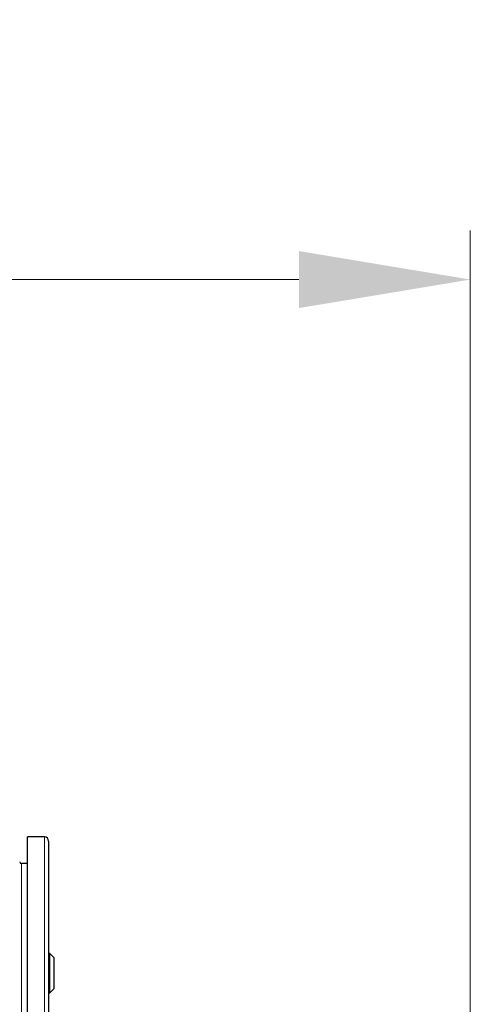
# Model space of a CAD drawing. Header units: inches. Extents: x 0 to 20790, y -12 to 14700.
# Tile 117 of 142: x 11151 to 11473, y 12535 to 13240. Entities that reach past the tile are written whole.
import ezdxf

# ---------------------------------------------------------------- set-up
doc = ezdxf.new("R2010")
doc.units = ezdxf.units.IN
doc.layers.add('1', color=7, linetype='Continuous', true_color=0xffffff)
doc.layers.add('254', color=7, linetype='Continuous', true_color=0xffffff)
doc.styles.add('latin_extended', font='simplex.shx')
doc.dimstyles.get("Standard").update_dxf_attribs({"dimtxt": 0.18, "dimasz": 0.18, "dimexe": 0.18, "dimexo": 0.0625, "dimgap": 0.09, "dimtad": 0, "dimtih": 1, "dimtoh": 1, "dimdec": 4, "dimzin": 0, "dimdsep": 46, "dimtxsty": 'Standard', "dimcen": 0.09, "dimadec": 0, "dimazin": 0, "dimtfac": 1, "dimtdec": 4, "dimtofl": 0, "dimtmove": 0, "dimatfit": 3, "dimfxl": 1, "dimtolj": 1, "dimtzin": 0, "dimarcsym": 0})

# ---------------------------------------------------------------- blocks, each defined once
blk = doc.blocks.new('_U2')
at = {"layer": '254', "color": 3, "linetype": 'Continuous', "lineweight": 13, "transparency": 16777216}
for p, q in [((9083.54, 11180.56), (9083.54, 13088.87)), ((11472.59, 10326.95), (11472.59, 13088.87)), ((9206.04, 13053.87), (11350.09, 13053.87))]:
    blk.add_line(p, q, dxfattribs=at)
at = {"layer": '254', "color": 3, "transparency": 16777216}
for points in [[(9206.04, 13074.29), (9206.04, 13033.46), (9083.54, 13053.87)], [(11350.09, 13033.46), (11350.09, 13074.29), (11472.59, 13053.87)]]:
    blk.add_solid(points, dxfattribs=at)
at = {"layer": 'Defpoints', "color": 0, "transparency": 16777216}
for p in [(11472.59, 13053.87), (9083.54, 11145.56), (11472.59, 10291.95)]:
    blk.add_point(p, dxfattribs=at)
at = {"layer": '254', "color": 2, "lineweight": 13, "transparency": 16777216, "insert": (10065.15, 13237.62), "char_height": 122.5, "attachment_point": 1, "style": 'latin_extended'}
blk.add_mtext('\\A1;2389', dxfattribs=at)

msp = doc.modelspace()

# ---------------------------------------------------------------- linework, layer by layer
at = {"layer": '1', "color": 2, "linetype": 'Continuous', "lineweight": 25}
for p, q in [((11168.164, 12655.061), (11156.164, 12655.061)), ((11156.164, 11975.523), (11156.164, 12655.061)), ((11171.164, 12652.061), (11171.164, 11960.527)), ((11156.164, 12636.061), (11151.839, 12636.061)), ((11172.164, 12571.661), (11171.164, 12571.661)), ((11175.164, 12568.661), (11172.164, 12571.661)), ((11172.164, 12543.661), (11172.164, 12571.661)), ((11175.164, 12546.661), (11175.164, 12568.661)), ((11172.164, 12543.661), (11175.164, 12546.661)), ((11171.164, 12543.661), (11172.164, 12543.661))]:
    msp.add_line(p, q, dxfattribs=at)
at = {"layer": '1', "color": 110, "linetype": 'Continuous', "lineweight": 13}
for p, q in [((11168.164, 11963.523), (11168.164, 12655.061)), ((11151.839, 12636.061), (11151.839, 11978.145))]:
    msp.add_line(p, q, dxfattribs=at)
at = {"layer": '1', "color": 2, "linetype": 'Continuous', "lineweight": 25}
for centre, radius, start, end in [((11168.164, 12652.061), 3, 0, 90), ((11151.839, 12637.361), 1.3, 180, 270)]:
    msp.add_arc(centre, radius, start, end, dxfattribs=at)

# ---------------------------------------------------------------- dimensions: what is measured, and where the dimension line sits
at = {"layer": '254', "color": 2, "linetype": 'Continuous', "lineweight": 13}
dim = msp.add_linear_dim(base=(11472.592, 13053.873), p1=(9083.539, 11145.561), p2=(11472.592, 10291.954), dimstyle='Standard', override={"dimscale": 35, "dimtxt": 3.5, "dimasz": 3.5, "dimexe": 1, "dimexo": 1, "dimgap": 1.75, "dimtad": 1, "dimtih": 1, "dimtoh": 0, "dimdec": 0, "dimlfac": 1, "dimzin": 8, "dimdsep": 46, "dimlunit": 2, "dimtxsty": 'latin_extended', "dimsah": 1, "dimse1": 0, "dimse2": 0, "dimsd1": 0, "dimsd2": 0, "dimclrd": 3, "dimclre": 3, "dimclrt": 2, "dimtol": 0, "dimtm": -0.1, "dimtfac": 0.714286, "dimtdec": 3, "dimtofl": 1, "dimtmove": 0, "dimtzin": 8, "dimlwd": 13, "dimlwe": 13}, dxfattribs=at)
dim.commit()
dim.dimension.update_dxf_attribs({"geometry": '_U2', "text_midpoint": (10278.066, 13053.873), "dimtype": 160})

doc.saveas('drawing.dxf')
